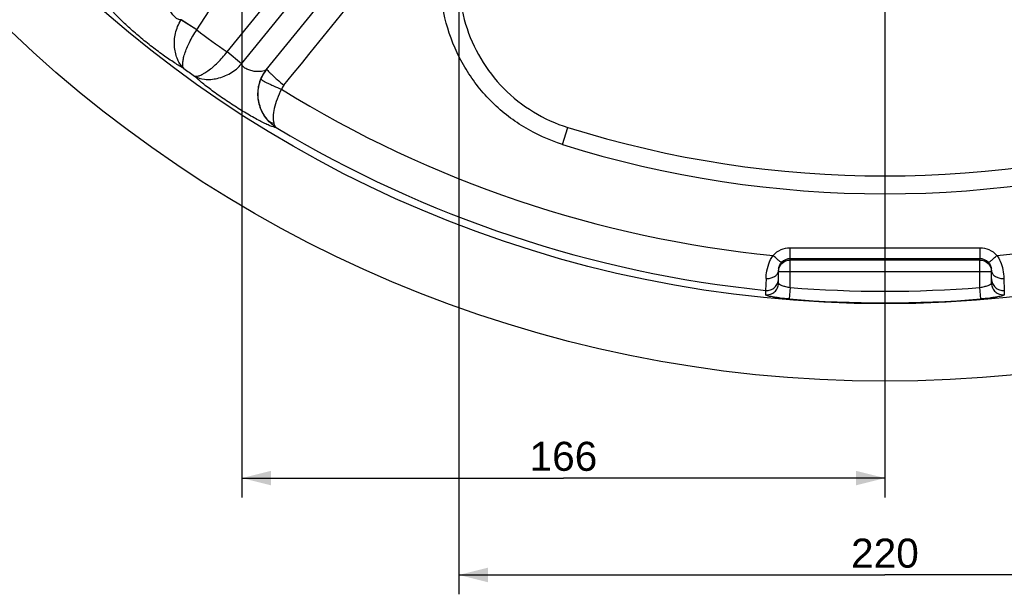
# Model space of a CAD drawing. Header units: millimetres. Extents: x 0 to 1189, y 0 to 841.
# Tile 27 of 68: x 435 to 537, y 245 to 304. Entities that reach past the tile are written whole.
import ezdxf

# ---------------------------------------------------------------- set-up
doc = ezdxf.new("R2010")
doc.units = ezdxf.units.MM
doc.header["$LTSCALE"] = 65.395
doc.layers.get('0').update_dxf_attribs({"linetype": 'CONTINUOUS'})
doc.styles.get("Standard").update_dxf_attribs({"font": 'arial.ttf'})
doc.dimstyles.new('DIMSTYLE_2', dxfattribs={"dimtxt": 3, "dimasz": 3, "dimexe": 2, "dimexo": 1.5, "dimgap": 0.75, "dimtad": 1, "dimdec": 1, "dimlfac": 2.5, "dimdsep": 46, "dimtxsty": 'Standard', "dimblk": '_FILLED', "dimblk1": '_FILLED', "dimblk2": '_FILLED', "dimcen": 0.09, "dimadec": 1, "dimazin": 2, "dimtp": 0.5, "dimtm": 0.5, "dimtfac": 1, "dimtdec": 1, "dimtofl": 0, "dimtmove": 0, "dimatfit": 3, "dimldrblk": '_FILLED', "dimfxl": 0, "dimtolj": 1, "dimarcsym": 0})

# ---------------------------------------------------------------- blocks, each defined once
blk = doc.blocks.new('_FILLED')
at = {"color": 0, "linetype": 'ByBlock'}
blk.add_solid([(0, 0), (-1, 0.25), (-1, -0.25)], dxfattribs=at)
blk = doc.blocks.new('*D16')
at = {"color": 2, "linetype": 'Continuous'}
for p, q in [((480.67, 330.58), (480.67, 244.88)), ((568.67, 330.58), (568.67, 244.88)), ((480.67, 246.88), (524.67, 246.88)), ((568.67, 246.88), (524.67, 246.88))]:
    blk.add_line(p, q, dxfattribs=at)
at = {"color": 2, "linetype": 'Continuous', "xscale": 3, "yscale": 3, "zscale": 3, "rotation": 180}
blk.add_blockref('_FILLED', (480.67, 246.88), dxfattribs=at)
at = {"color": 2, "linetype": 'Continuous', "xscale": 3, "yscale": 3, "zscale": 3}
blk.add_blockref('_FILLED', (568.67, 246.88), dxfattribs=at)
at = {"color": 2, "linetype": 'Continuous', "insert": (524.67, 250.63), "char_height": 3, "width": 6.9926, "attachment_point": 2, "line_spacing_factor": 0.9}
blk.add_mtext('220', dxfattribs=at)
blk = doc.blocks.new('*D17')
at = {"color": 2, "linetype": 'Continuous'}
for p, q in [((524.67, 374.8), (524.67, 254.88)), ((458.27, 339.96), (458.27, 254.88)), ((458.27, 256.88), (491.47, 256.88)), ((524.67, 256.88), (491.47, 256.88))]:
    blk.add_line(p, q, dxfattribs=at)
at = {"color": 2, "linetype": 'Continuous', "xscale": 3, "yscale": 3, "zscale": 3, "rotation": 180}
blk.add_blockref('_FILLED', (458.27, 256.88), dxfattribs=at)
at = {"color": 2, "linetype": 'Continuous', "xscale": 3, "yscale": 3, "zscale": 3}
blk.add_blockref('_FILLED', (524.67, 256.88), dxfattribs=at)
at = {"color": 2, "linetype": 'Continuous', "insert": (491.47, 260.63), "char_height": 3, "width": 6.9926, "attachment_point": 2, "line_spacing_factor": 0.9}
blk.add_mtext('166', dxfattribs=at)

msp = doc.modelspace()

# ---------------------------------------------------------------- linework, layer by layer
at = {"color": 9, "linetype": 'Continuous'}
for p, q in [((453.607, 303.154), (504.658, 382.049)), ((456.736, 300.881), (515.994, 373.812)), ((458.246, 299.668), (517.497, 372.591)), ((453.607, 303.154), (451.976, 304.197)), ((453.613, 303.163), (451.987, 304.215)), ((458.232, 299.652), (456.736, 300.881)), ((458.246, 299.668), (456.743, 300.889)), ((491.363, 291.333), (491.914, 293.089)), ((514.874, 276.567), (514.874, 279.53)), ((534.474, 279.393), (514.874, 279.393)), ((534.474, 276.567), (534.474, 279.53)), ((535.674, 278.193), (513.674, 278.193)), ((512.389, 277.491), (512.353, 276.264)), ((514.874, 276.567), (514.777, 275.375)), ((534.57, 275.375), (534.474, 276.567)), ((536.958, 277.491), (536.994, 276.264)), ((512.353, 276.264), (512.353, 275.807)), ((536.994, 276.264), (536.994, 275.807))]:
    msp.add_line(p, q, dxfattribs=at)
at = {"color": 7, "linetype": 'Continuous'}
for p, q in [((460.783, 299.045), (518.465, 370.037)), ((513.674, 276.996), (513.674, 278.315)), ((535.674, 276.996), (535.674, 278.315))]:
    msp.add_line(p, q, dxfattribs=at)
for radius in [130.8, 122.8]:
    msp.add_circle((524.674, 397.679), radius, dxfattribs=at)
at = {"color": 9, "linetype": 'Continuous'}
for centre, radius, start, end in [((455.442, 302.05), 4.077, 147.92066, 148.22612), ((524.674, 397.679), 118.26, 233.06311, 234.93689), ((524.674, 397.679), 122.245, 233.68621, 234.31379), ((455.119, 302.284), 4.077, 319.77391, 320.07936), ((463.983, 296.585), 4.035, 142.44584, 158.07624), ((463.886, 296.417), 1.641, 140.93776, 157.93231), ((524.674, 397.679), 118.371, 238.23863, 264.39475), ((524.674, 397.679), 118.371, 275.60525, 301.76137), ((524.674, 397.679), 122.038, 238.98582, 264.20568), ((524.674, 397.679), 111.441, 252.60814, 287.39186), ((514.866, 278.234), 2.401, 90.00337, 136.93398), ((534.481, 278.234), 2.401, 43.06605, 89.99667), ((514.874, 278.332), 1.198, 90.03243, 137.03049), ((534.473, 278.332), 1.198, 42.96951, 89.96733), ((513.085, 278.318), 0.589, 343.13697, 354.24905), ((513.104, 278.315), 0.57, 354.31211, 359.99227), ((536.244, 278.315), 0.57, 180.00774, 185.6879), ((536.262, 278.318), 0.589, 185.75096, 196.86303), ((524.674, 397.679), 121.508, 265.37389, 274.62611), ((524.674, 397.679), 122.703, 265.37389, 274.62611)]:
    msp.add_arc(centre, radius, start, end, dxfattribs=at)
at = {"color": 7, "linetype": 'Continuous'}
for centre, radius, start, end in [((524.674, 397.679), 109.6, 252.60814, 287.39186), ((514.939, 278.316), 1.265, 171.02169, 180.01443), ((534.414, 278.316), 1.259, 359.96346, 9.00027)]:
    msp.add_arc(centre, radius, start, end, dxfattribs=at)
at = {"color": 9, "linetype": 'Continuous'}
for points, knots in [([(462.612, 297.452), (472.218, 309.27), (486.629, 326.997), (505.855, 350.627), (515.479, 362.436), (520.299, 368.335)], [0, 0, 0, 0, 0.4999357, 0.7499314, 1, 1, 1, 1]), ([(529.048, 368.335), (533.869, 362.436), (543.492, 350.627), (562.718, 326.997), (577.129, 309.27), (586.736, 297.452)], [0, 0, 0, 0, 0.2500686, 0.5000643, 1, 1, 1, 1]), ([(491.363, 291.333), (489.97, 291.769), (487.28, 292.989), (483.816, 295.735), (481.119, 299.238), (479.35, 303.285), (478.61, 307.637), (478.941, 312.037), (480.318, 316.225), (481.884, 318.719), (482.801, 319.849)], [0, 0, 0, 0, 0.1252027, 0.2503736, 0.3754853, 0.5005198, 0.6254716, 0.7503503, 0.8751807, 1, 1, 1, 1]), ([(451.987, 304.215), (451.916, 304.192), (451.712, 304.23), (451.427, 304.414), (451.131, 304.72), (450.881, 305.101), (450.699, 305.502), (450.591, 305.876), (450.554, 306.157), (450.57, 306.337), (450.593, 306.409), (450.611, 306.436)], [0, 0, 0, 0, 0.0782539, 0.1995497, 0.3539366, 0.5179644, 0.6738128, 0.8115922, 0.9231494, 0.9663158, 1, 1, 1, 1]), ([(452.279, 299.176), (451.953, 299.355), (451.227, 299.803), (450.081, 300.59), (448.826, 301.53), (447.583, 302.539), (446.613, 303.39), (445.927, 304.037), (445.5, 304.46), (445.151, 304.83), (444.889, 305.135), (444.729, 305.347), (444.655, 305.48), (444.635, 305.533), (444.632, 305.556)], [0, 0, 0, 0, 0.1115324, 0.2549363, 0.4162001, 0.580691, 0.7340842, 0.8023395, 0.8627981, 0.9139592, 0.9544828, 0.9832977, 0.9931369, 1, 1, 1, 1]), ([(452.279, 299.176), (452.005, 299.421), (451.676, 299.926), (451.42, 300.692), (451.266, 301.607), (451.34, 302.836), (451.713, 303.772), (451.976, 304.197)], [0, 0, 0, 0, 0.2054787, 0.3234294, 0.4503072, 0.7210269, 1, 1, 1, 1]), ([(452.279, 299.176), (452.231, 299.242), (452.167, 299.433), (452.162, 299.773), (452.226, 300.201), (452.421, 300.927), (452.851, 301.947), (453.325, 302.747), (453.607, 303.154)], [0, 0, 0, 0, 0.0570923, 0.1345785, 0.2347939, 0.3568917, 0.6558419, 1, 1, 1, 1]), ([(453.363, 298.389), (453.441, 298.363), (453.642, 298.362), (453.967, 298.462), (454.355, 298.655), (454.984, 299.065), (455.822, 299.789), (456.436, 300.486), (456.736, 300.881)], [0, 0, 0, 0, 0.0570922, 0.1345784, 0.2347937, 0.3568915, 0.6558418, 1, 1, 1, 1]), ([(453.363, 298.389), (453.681, 298.204), (454.262, 298.047), (455.07, 298.04), (455.988, 298.176), (457.134, 298.627), (457.909, 299.27), (458.232, 299.652)], [0, 0, 0, 0, 0.2054783, 0.3234293, 0.450307, 0.7210269, 1, 1, 1, 1]), ([(460.783, 299.045), (460.763, 299.02), (460.702, 298.976), (460.535, 298.905), (460.257, 298.853), (459.868, 298.841), (459.43, 298.89), (458.99, 299.009), (458.608, 299.197), (458.345, 299.411), (458.246, 299.593), (458.246, 299.668)], [0, 0, 0, 0, 0.0336838, 0.0768502, 0.1884074, 0.3261863, 0.4820354, 0.6460631, 0.8004498, 0.921746, 1, 1, 1, 1]), ([(460.783, 299.045), (460.486, 298.68), (460.019, 297.834), (459.811, 296.405), (460.112, 294.991), (460.633, 294.175), (460.953, 293.827)], [0, 0, 0, 0, 0.249594, 0.49941, 0.749562, 1, 1, 1, 1]), ([(460.849, 299.127), (460.845, 299.121), (460.846, 299.098), (460.878, 299.039), (460.964, 298.93), (461.117, 298.768), (461.332, 298.558), (461.599, 298.312), (462.028, 297.934), (462.372, 297.646), (462.612, 297.452)], [0, 0, 0, 0, 0.0089948, 0.0251593, 0.0834929, 0.1761626, 0.3000541, 0.450534, 0.6218485, 1, 1, 1, 1]), ([(461.793, 293.087), (461.771, 293.083), (461.714, 293.086), (461.565, 293.115), (461.314, 293.202), (460.943, 293.357), (460.483, 293.575), (459.949, 293.849), (459.122, 294.302), (458.012, 294.961), (456.669, 295.832), (455.387, 296.735), (454.284, 297.582), (453.634, 298.133), (453.363, 298.389)], [0, 0, 0, 0, 0.0068629, 0.0167021, 0.045517, 0.0860407, 0.1372018, 0.1976601, 0.2659151, 0.4193092, 0.5837997, 0.7450634, 0.8884674, 1, 1, 1, 1]), ([(460.953, 293.827), (460.713, 294.105), (460.302, 294.736), (459.956, 295.819), (459.911, 296.975), (460.096, 297.733), (460.24, 298.092)], [0, 0, 0, 0, 0.2431714, 0.4914537, 0.744406, 1, 1, 1, 1]), ([(460.24, 298.092), (460.239, 298.083), (460.251, 298.062), (460.302, 298.014), (460.418, 297.937), (460.61, 297.828), (460.87, 297.694), (461.187, 297.542), (461.69, 297.315), (462.089, 297.146), (462.365, 297.034)], [0, 0, 0, 0, 0.0103443, 0.0282057, 0.0891186, 0.1829442, 0.3066749, 0.4559656, 0.6254568, 1, 1, 1, 1]), ([(462.365, 297.034), (462.19, 296.702), (461.89, 296.05), (461.588, 295.094), (461.46, 294.257), (461.494, 293.744), (461.554, 293.532)], [0, 0, 0, 0, 0.3082372, 0.5863648, 0.8188978, 1, 1, 1, 1]), ([(461.793, 293.087), (461.717, 293.138), (461.412, 293.355), (461.138, 293.614), (460.953, 293.827)], [0, 0, 0, 0, 0.2449773, 1, 1, 1, 1]), ([(460.953, 293.827), (460.993, 293.791), (461.171, 293.653), (461.387, 293.568), (461.554, 293.532)], [0, 0, 0, 0, 0.2404504, 1, 1, 1, 1]), ([(461.554, 293.532), (461.567, 293.486), (461.62, 293.325), (461.707, 293.172), (461.793, 293.087)], [0, 0, 0, 0, 0.2840875, 1, 1, 1, 1]), ([(514.874, 279.53), (514.871, 279.538), (514.874, 279.568), (514.869, 279.631), (514.87, 279.732), (514.868, 279.866), (514.867, 280.029), (514.866, 280.289), (514.866, 280.494), (514.866, 280.635)], [0, 0, 0, 0, 0.0218964, 0.0797906, 0.1717437, 0.2946471, 0.4443391, 0.6157547, 1, 1, 1, 1]), ([(534.482, 280.635), (534.481, 280.494), (534.481, 280.289), (534.48, 280.029), (534.479, 279.866), (534.477, 279.732), (534.478, 279.631), (534.473, 279.568), (534.476, 279.538), (534.474, 279.53)], [0, 0, 0, 0, 0.3842453, 0.5556609, 0.7053529, 0.8282563, 0.9202094, 0.9781036, 1, 1, 1, 1]), ([(512.389, 277.491), (512.395, 277.674), (512.465, 278.505), (512.749, 279.332), (513.112, 279.874)], [0, 0, 0, 0, 0.218436, 1, 1, 1, 1]), ([(513.997, 279.149), (513.995, 279.147), (513.984, 279.148), (513.956, 279.161), (513.901, 279.197), (513.817, 279.259), (513.708, 279.346), (513.578, 279.456), (513.375, 279.632), (513.219, 279.774), (513.112, 279.874)], [0, 0, 0, 0, 0.0085148, 0.0247911, 0.0832706, 0.1755134, 0.2985545, 0.4481434, 0.6190299, 1, 1, 1, 1]), ([(535.35, 279.149), (535.352, 279.147), (535.363, 279.148), (535.391, 279.161), (535.446, 279.197), (535.53, 279.259), (535.639, 279.346), (535.769, 279.456), (535.972, 279.632), (536.128, 279.774), (536.235, 279.874)], [0, 0, 0, 0, 0.0085149, 0.0247913, 0.0832709, 0.1755138, 0.2985549, 0.4481438, 0.6190301, 1, 1, 1, 1]), ([(536.235, 279.874), (536.364, 279.682), (536.762, 278.943), (536.94, 278.097), (536.958, 277.491)], [0, 0, 0, 0, 0.2757615, 1, 1, 1, 1]), ([(513.674, 278.193), (513.674, 278.349), (513.736, 278.665), (514.003, 279.064), (514.402, 279.331), (514.718, 279.393), (514.874, 279.393)], [0, 0, 0, 0, 0.2499821, 0.4999751, 0.7499827, 1, 1, 1, 1]), ([(513.689, 278.513), (513.705, 278.615), (513.772, 278.847), (513.906, 279.05), (513.997, 279.149)], [0, 0, 0, 0, 0.4351099, 1, 1, 1, 1]), ([(534.474, 279.393), (534.63, 279.393), (534.945, 279.331), (535.344, 279.064), (535.611, 278.665), (535.674, 278.349), (535.674, 278.193)], [0, 0, 0, 0, 0.2500171, 0.5000248, 0.7500179, 1, 1, 1, 1]), ([(535.35, 279.149), (535.442, 279.05), (535.575, 278.847), (535.642, 278.615), (535.658, 278.513)], [0, 0, 0, 0, 0.5648907, 1, 1, 1, 1]), ([(512.389, 277.491), (512.532, 277.485), (512.811, 277.505), (513.193, 277.633), (513.493, 277.846), (513.618, 278.046), (513.648, 278.147)], [0, 0, 0, 0, 0.2826194, 0.550498, 0.7901921, 1, 1, 1, 1]), ([(535.699, 278.147), (535.729, 278.046), (535.854, 277.846), (536.154, 277.633), (536.536, 277.505), (536.816, 277.485), (536.958, 277.491)], [0, 0, 0, 0, 0.2098079, 0.449502, 0.7173806, 1, 1, 1, 1]), ([(512.353, 276.264), (512.518, 276.248), (512.859, 276.284), (513.302, 276.541), (513.603, 276.953), (513.674, 277.288), (513.674, 277.454)], [0, 0, 0, 0, 0.2504399, 0.5006494, 0.7504701, 1, 1, 1, 1]), ([(512.353, 275.807), (512.518, 275.79), (512.86, 275.827), (513.302, 276.083), (513.603, 276.496), (513.674, 276.831), (513.674, 276.996)], [0, 0, 0, 0, 0.2504403, 0.5006493, 0.7504697, 1, 1, 1, 1]), ([(513.674, 276.996), (513.674, 276.979), (513.703, 276.937), (513.819, 276.859), (514.061, 276.758), (514.432, 276.65), (514.718, 276.592), (514.874, 276.567)], [0, 0, 0, 0, 0.0398332, 0.1067454, 0.3258977, 0.637181, 1, 1, 1, 1]), ([(534.474, 276.567), (534.629, 276.592), (534.916, 276.65), (535.286, 276.758), (535.529, 276.859), (535.644, 276.937), (535.674, 276.979), (535.674, 276.996)], [0, 0, 0, 0, 0.3628196, 0.6741025, 0.8932546, 0.9601668, 1, 1, 1, 1]), ([(535.674, 277.454), (535.674, 277.288), (535.745, 276.953), (536.046, 276.541), (536.488, 276.284), (536.829, 276.248), (536.994, 276.264)], [0, 0, 0, 0, 0.2495299, 0.4993506, 0.7495601, 1, 1, 1, 1]), ([(535.674, 276.996), (535.674, 276.831), (535.745, 276.496), (536.045, 276.083), (536.488, 275.827), (536.829, 275.79), (536.994, 275.807)], [0, 0, 0, 0, 0.2495303, 0.4993507, 0.7495597, 1, 1, 1, 1]), ([(514.777, 275.375), (514.468, 275.4), (514.02, 275.445), (513.45, 275.522), (513.088, 275.581), (512.789, 275.64), (512.566, 275.696), (512.431, 275.742), (512.369, 275.778), (512.353, 275.798), (512.353, 275.807)], [0, 0, 0, 0, 0.3746711, 0.544641, 0.6945026, 0.8186739, 0.9124936, 0.9726548, 0.9899181, 1, 1, 1, 1]), ([(536.994, 275.807), (536.994, 275.798), (536.978, 275.778), (536.917, 275.742), (536.781, 275.696), (536.558, 275.64), (536.259, 275.581), (535.897, 275.522), (535.327, 275.445), (534.879, 275.4), (534.57, 275.375)], [0, 0, 0, 0, 0.0100819, 0.0273452, 0.0875064, 0.181326, 0.3054971, 0.4553588, 0.6253283, 1, 1, 1, 1])]:
    msp.add_open_spline(points, degree=3, knots=knots, dxfattribs=at)
at = {"color": 7, "linetype": 'Continuous'}
msp.add_open_spline([(484.278, 318.448), (483.462, 317.443), (482.069, 315.226), (480.846, 311.501), (480.555, 307.588), (481.217, 303.718), (482.795, 300.119), (485.197, 297.005), (488.28, 294.563), (490.674, 293.478), (491.914, 293.089)], degree=3, knots=[0, 0, 0, 0, 0.124771, 0.2495548, 0.3744002, 0.499339, 0.6243829, 0.7495251, 0.8747422, 1, 1, 1, 1], dxfattribs=at)
at = {"color": 9, "linetype": 'Continuous'}
for points in [[(534.481, 280.635), (527.943, 280.636), (521.404, 280.636), (514.866, 280.635)], [(534.474, 279.53), (527.94, 279.531), (521.407, 279.531), (514.874, 279.53)]]:
    msp.add_open_spline(points, degree=3, dxfattribs=at)

# ---------------------------------------------------------------- dimensions: what is measured, and where the dimension line sits
at = {"color": 2, "linetype": 'Continuous'}
dim = msp.add_linear_dim(base=(458.274, 256.879), p1=(524.674, 376.296), p2=(458.274, 341.461), angle=180, dimstyle='DIMSTYLE_2', dxfattribs=at)
dim.commit()
dim.dimension.update_dxf_attribs({"geometry": '*D17', "text_midpoint": (491.602, 256.879), "dimtype": 160})
dim = msp.add_linear_dim(base=(568.674, 246.879), p1=(480.674, 332.079), p2=(568.674, 332.079), dimstyle='DIMSTYLE_2', dxfattribs=at)
dim.commit()
dim.dimension.update_dxf_attribs({"geometry": '*D16', "text_midpoint": (524.635, 246.879), "dimtype": 160})

doc.saveas('drawing.dxf')
